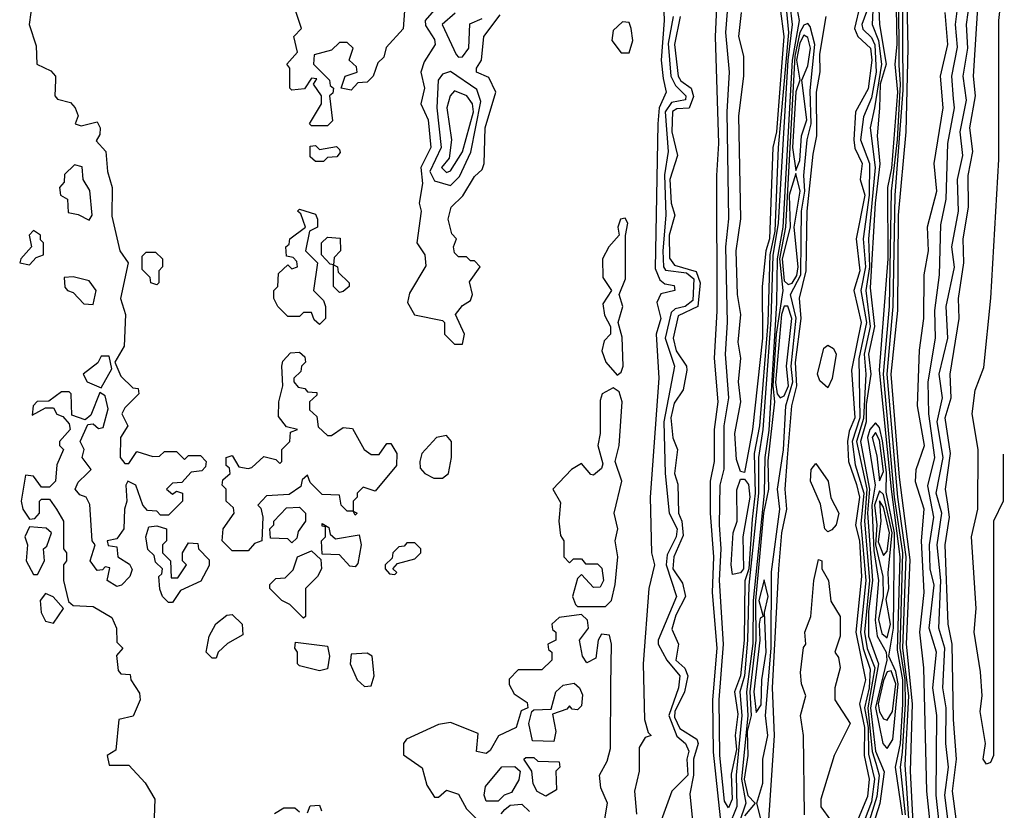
# Model space of a CAD drawing. Extents: x 2889633 to 3052318, y 540750 to 918690.
# Tile 99 of 256: x 3044720 to 3047200, y 625747 to 627737. Entities that reach past the tile are written whole.
import ezdxf

# ---------------------------------------------------------------- set-up
doc = ezdxf.new("R2010")
doc.units = 0

msp = doc.modelspace()

# ---------------------------------------------------------------- linework, layer by layer
at = {"layer": '0CON02XD'}
for points in [[(3046970, 625715), (3046963.2, 625845), (3046968.8, 626015), (3046953.4, 626165), (3046962.6, 626377.4), (3046935.3, 626585), (3046914.7, 626845), (3046931.5, 627005), (3046933.5, 627245), (3046952.5, 627455), (3046957.3, 627665), (3046953.3, 627865), (3046963.2, 628006.8), (3046966.3, 628336.3), (3046963.1, 628485), (3046970, 628855), (3046961.8, 629145), (3046980.4, 629695), (3046971.2, 630205)], [(3046959, 625725), (3046952.9, 625815), (3046950.1, 625860.1), (3046959, 626035), (3046944.5, 626155), (3046952.7, 626385), (3046931.5, 626535), (3046904.8, 626845), (3046919.7, 627015), (3046924.8, 627295), (3046945, 627560), (3046942.8, 627965), (3046960.7, 628375), (3046954.5, 628545), (3046959, 628845), (3046950.7, 629095), (3046961.8, 629455), (3046970.4, 629795), (3046959.1, 630015)], [(3046872.2, 628035), (3046885.3, 627725), (3046902, 627625), (3046887.4, 627575), (3046885.3, 627514.7), (3046879.6, 627445), (3046886, 627374), (3046874, 627275), (3046861.7, 627061.7), (3046873, 626965), (3046857.8, 626895), (3046863.4, 626845), (3046851.5, 626768.5), (3046851.7, 626725), (3046837.2, 626675), (3046860.4, 626555), (3046855.2, 626495), (3046867.6, 626325), (3046857.4, 626247.4), (3046857.8, 626185), (3046883.2, 626115), (3046863, 626005), (3046875.6, 625895.6), (3046896.7, 625843.3), (3046886.3, 625763.7), (3046864.1, 625695)], [(3046943, 625735), (3046926, 625855), (3046938.3, 625915), (3046944.1, 626014.1), (3046944, 626075), (3046930.3, 626149.7), (3046937.3, 626385), (3046915.5, 626555), (3046885.7, 626855), (3046907.3, 627135), (3046906.2, 627315), (3046916.3, 627363.7), (3046931.3, 627555), (3046924.5, 627625), (3046929.6, 627675), (3046924.3, 627995)], [(3046950.7, 625735), (3046938.6, 625855), (3046943.4, 625893.4), (3046951.2, 626015), (3046950.2, 626075), (3046937, 626155), (3046944.1, 626395), (3046923.5, 626535), (3046895.7, 626845), (3046910.6, 627015), (3046915.7, 627305), (3046930.6, 627435), (3046938.4, 627575), (3046935, 627622.5), (3046933.1, 627986.9)], [(3046485, 625727.5), (3046467, 625893), (3046465.4, 626025), (3046476.2, 626155), (3046464.6, 626295), (3046467.9, 626385), (3046460, 626495), (3046460, 626575), (3046470, 626625), (3046469.4, 626705), (3046479.4, 626775), (3046469.4, 626885), (3046476.7, 627003.3), (3046475.6, 627345), (3046481.1, 627425), (3046472.7, 627695), (3046481.4, 627895)], [(3046505, 625753.3), (3046495, 625770), (3046482.9, 625885), (3046481.8, 626025), (3046492.7, 626165), (3046482.5, 626325), (3046486.7, 626405), (3046482.2, 626465), (3046484.3, 626565), (3046494.2, 626605.8), (3046494.4, 626715), (3046505.6, 626785), (3046497.5, 626895), (3046502.9, 626975), (3046498.1, 627165), (3046505.7, 627235.7), (3046501.4, 627505), (3046507.5, 627605), (3046498.6, 627705), (3046511.4, 627875)], [(3047196.4, 626642.9), (3047196.7, 626525), (3047172.5, 626475), (3047172, 625885), (3047165, 625866.7), (3047155, 625862.5), (3047146.7, 625875), (3047152, 625915), (3047138.8, 625995), (3047143.8, 626035), (3047140, 626095), (3047123.8, 626195), (3047128.8, 626255), (3047116.7, 626435), (3047133.3, 626505), (3047133.8, 626655), (3047118.8, 626745), (3047126, 626804), (3047148.3, 626861.7), (3047166.1, 627036.1), (3047186, 627385), (3047186.2, 627735), (3047199.6, 627854)], [(3046872.2, 627835), (3046866.9, 627725), (3046882.5, 627685), (3046890, 627625), (3046873.1, 627515), (3046861.5, 627465), (3046874.1, 627365), (3046857.5, 627185), (3046859.8, 627115), (3046850.8, 627055), (3046862.2, 626965), (3046846.4, 626895), (3046850.9, 626845), (3046845, 626733.3), (3046827.2, 626675), (3046853.1, 626555), (3046847.8, 626475), (3046860, 626325), (3046847.2, 626195), (3046854.4, 626154.4), (3046873.6, 626105), (3046855.9, 626005), (3046866.6, 625895), (3046876, 625865), (3046884.2, 625835), (3046878.4, 625781.6), (3046851.6, 625695)], [(3046340.6, 627805), (3046343.1, 627735), (3046335.4, 627635), (3046340.8, 627589.2), (3046348, 627555), (3046330.5, 627515), (3046327.3, 627475), (3046320.7, 627110.7), (3046332.5, 627082.5), (3046345, 627072.5), (3046368.3, 627068.3), (3046370, 627055), (3046335, 627046.7), (3046324.4, 627025), (3046334.3, 626985), (3046323.1, 626945), (3046330, 626835), (3046307.5, 626535), (3046311.2, 626395), (3046318.8, 626365), (3046304, 626305), (3046290, 626115), (3046293.8, 625975), (3046302.5, 625942.5), (3046310, 625935), (3046295, 625930), (3046280, 625905), (3046280, 625845), (3046268, 625795), (3046273, 625737)], [(3047078.5, 625725), (3047069.5, 625795), (3047079.5, 625875), (3047071.5, 625975), (3047068.2, 626165), (3047058.1, 626215), (3047050.5, 626415), (3047061.5, 626485), (3047057.5, 626517.5), (3047051.4, 626555), (3047064.5, 626645), (3047051.1, 626735), (3047065.5, 626785.5), (3047063.1, 626845), (3047085.6, 626985), (3047084.3, 627035), (3047097.8, 627125), (3047095.7, 627185), (3047109.4, 627265), (3047108.6, 627345), (3047120.6, 627405), (3047113.1, 627465), (3047126.7, 627545), (3047121.9, 627595), (3047134.5, 627795)], [(3044752.5, 627785), (3044744, 627725), (3044761.7, 627671.7), (3044763.3, 627625), (3044798.3, 627608.3), (3044810, 627595), (3044810, 627585), (3044808.8, 627545), (3044815, 627536.7), (3044848.3, 627528.3), (3044860, 627515), (3044867.5, 627495), (3044860, 627475), (3044875, 627470), (3044915, 627480), (3044922.5, 627465), (3044921.7, 627448.3), (3044912.5, 627432.5), (3044936.7, 627405), (3044941.2, 627355), (3044953.3, 627315), (3044952.3, 627242.3), (3044972.5, 627155), (3044993.3, 627125), (3044973.8, 627035), (3044986.7, 626995), (3044983.3, 626915), (3044960, 626875), (3044975, 626840), (3045005, 626810), (3045018.3, 626808.3), (3045020, 626795), (3044985, 626760), (3044977.5, 626745), (3044992.5, 626715), (3044973.8, 626685), (3044973.3, 626635), (3044985, 626620), (3044995, 626620), (3045015, 626650), (3045055, 626637.5), (3045071.7, 626638.3), (3045085, 626650), (3045115, 626650), (3045135, 626630), (3045145, 626640), (3045175, 626640), (3045190, 626625), (3045188.3, 626611.7), (3045178.3, 626601.7), (3045151.7, 626598.3), (3045128.3, 626571.7), (3045105, 626570), (3045090, 626555), (3045105, 626542.5), (3045115, 626550), (3045130, 626545), (3045130, 626525), (3045095, 626490), (3045075, 626490), (3045065, 626500), (3045041.7, 626501.7), (3045030, 626515), (3045012.5, 626565), (3044992.5, 626575), (3044987.5, 626565), (3044990, 626525), (3044983.8, 626505), (3044982.5, 626455), (3044965, 626430), (3044940, 626425), (3044943, 626413), (3044965, 626410), (3044967.5, 626385), (3044996.2, 626366.2), (3045003, 626353), (3044997.5, 626335), (3044976.4, 626313.6), (3044965, 626310), (3044940, 626325), (3044946.7, 626356.7), (3044935, 626360), (3044928.3, 626351.7), (3044915, 626350), (3044897.5, 626375), (3044910, 626415), (3044902.5, 626425), (3044896.4, 626516.4), (3044887.5, 626535), (3044871.2, 626541.2), (3044860, 626555), (3044867, 626573), (3044890, 626595), (3044900, 626605), (3044877.5, 626635), (3044882.5, 626655), (3044872.5, 626675), (3044891.7, 626718.3), (3044905, 626720), (3044918.3, 626708.3), (3044930, 626710), (3044943, 626757), (3044935, 626790), (3044921.7, 626798.3), (3044898.8, 626741.2), (3044885, 626730), (3044851.7, 626741.7), (3044850, 626795), (3044845, 626800), (3044825, 626800), (3044793.3, 626776.7), (3044764.2, 626775.8), (3044754, 626765), (3044751.7, 626741.7), (3044785, 626760), (3044805, 626760), (3044813.6, 626743.6), (3044828.3, 626738.3), (3044845, 626720), (3044847.5, 626705), (3044820, 626675), (3044820, 626665), (3044830, 626655), (3044813.6, 626616.4), (3044810, 626575), (3044795, 626560), (3044775, 626560), (3044755, 626587.5), (3044735, 626590), (3044723.3, 626525), (3044727.5, 626505), (3044745, 626480), (3044758.3, 626481.7), (3044770, 626495), (3044770, 626525), (3044775, 626530), (3044795, 626530), (3044812.5, 626505), (3044830, 626475), (3044830, 626405), (3044837.5, 626395), (3044837.5, 626375), (3044830, 626365), (3044830, 626325), (3044842.5, 626272.5), (3044855, 626262.5), (3044905, 626260), (3044952, 626232), (3044964, 626205), (3044965, 626170), (3044980, 626155), (3044963.6, 626136.4), (3044968.3, 626098.3), (3044975, 626090), (3044998.3, 626088.3), (3045000, 626075), (3045021.7, 626041.7), (3045023.3, 626025), (3045006.1, 625983.9), (3044970, 625975), (3044961.7, 625898.3), (3044940, 625885), (3044945, 625860), (3044995, 625860), (3045036.1, 625816.1), (3045060, 625775), (3045057.5, 625705)], [(3045775.7, 627774.3), (3045741.2, 627735), (3045742.3, 627722.3), (3045765, 627687.5), (3045766.7, 627675), (3045738.8, 627631.2), (3045730, 627605), (3045739.2, 627565), (3045730, 627525), (3045748.6, 627485), (3045755.7, 627415), (3045730, 627365), (3045734.2, 627325), (3045726.2, 627275), (3045731.2, 627255), (3045720, 627175), (3045740, 627145), (3045743, 627117), (3045701.7, 627048.3), (3045696.7, 627025), (3045713.9, 626993.9), (3045785, 626980), (3045790, 626975), (3045790, 626945), (3045815, 626920), (3045835, 626920)], [(3046649.7, 627775), (3046656, 627705), (3046630.5, 627415), (3046621.8, 627205), (3046609, 627145), (3046604.2, 626975), (3046583.3, 626715), (3046570, 626645), (3046572.6, 626545), (3046565, 626480), (3046556, 626355), (3046545.9, 626324.1), (3046544.6, 626175.4), (3046535.3, 626085), (3046520.4, 626045), (3046528.5, 625988.5), (3046521.5, 625935), (3046525, 625900), (3046512.1, 625837.9), (3046514, 625775), (3046505, 625753.3)], [(3046659.6, 627775), (3046665.2, 627725), (3046654.5, 627635), (3046629.8, 627225), (3046616.6, 627143.4), (3046611.5, 626981.5), (3046591.7, 626705), (3046580.7, 626635), (3046581, 626545), (3046556.4, 626313.6), (3046553.1, 626175), (3046545.2, 626085), (3046533.5, 626045), (3046538.5, 625985), (3046524.2, 625835), (3046526.3, 625756.3), (3046505, 625703.8)], [(3046675.2, 627775.2), (3046683.2, 627735), (3046665.1, 627634.9), (3046642.1, 627215), (3046628, 627135), (3046625.9, 627024.1), (3046606.7, 626703.3), (3046596.7, 626635), (3046595.2, 626545), (3046567.5, 626275), (3046566.3, 626166.3), (3046550.7, 626045), (3046553.5, 625985), (3046537.7, 625825), (3046548.4, 625765), (3046531.7, 625715)], [(3046836.5, 627775), (3046822.2, 627715), (3046830.8, 627695), (3046862.5, 627665), (3046866, 627635), (3046857.1, 627562.9), (3046824.5, 627505), (3046820.4, 627435), (3046823.4, 627413.4), (3046841.5, 627375), (3046836.7, 627335), (3046848, 627295), (3046826.4, 627185), (3046836.1, 627105), (3046820.9, 627055), (3046838.8, 626975), (3046814.6, 626855), (3046823.5, 626735), (3046808.6, 626701.4), (3046804.6, 626675), (3046806.9, 626625), (3046827, 626567), (3046835.3, 626535), (3046824.6, 626464.6), (3046834.6, 626425), (3046840, 626335), (3046825.9, 626195), (3046850, 626075), (3046835.3, 626015), (3046847.9, 625955), (3046846.6, 625885), (3046859.6, 625825), (3046855, 625781.2), (3046819.1, 625695)], [(3047035.5, 625715), (3047027.8, 625785), (3047030, 625985), (3047020, 626055), (3047028.6, 626145), (3047010, 626205), (3047023.1, 626313.1), (3047013.3, 626355), (3047011.5, 626415), (3047021.9, 626485), (3047006.8, 626563.2), (3047024.3, 626635), (3047009.4, 626745), (3047008.1, 626825), (3047026.2, 626935), (3047024.3, 627005), (3047036.2, 627095), (3047039.6, 627220.4), (3047052.9, 627285), (3047057.5, 627425), (3047074.2, 627515), (3047072, 627538), (3047067.1, 627595), (3047081.7, 627668.3), (3047076.9, 627725), (3047084.3, 627785.7)], [(3047057.5, 625725), (3047049.5, 625785), (3047058.9, 625855), (3047052.2, 625915), (3047053.3, 626005), (3047044.4, 626055), (3047050, 626155), (3047034.4, 626205), (3047040, 626325), (3047030.5, 626415), (3047042.5, 626495), (3047027.8, 626545), (3047045.4, 626635), (3047030.9, 626725), (3047044.3, 626785), (3047035.7, 626845), (3047057.5, 626935), (3047053.1, 627015), (3047074.2, 627114.2), (3047067.1, 627165), (3047084.3, 627255), (3047081.9, 627335), (3047095.6, 627395), (3047088.1, 627455), (3047104.2, 627534.2), (3047095.7, 627595), (3047107.8, 627665), (3047104.3, 627725), (3047113.1, 627785)], [(3045495, 627470), (3045455, 627470), (3045450, 627475), (3045480, 627525), (3045480, 627545), (3045460, 627575), (3045468.3, 627588.3), (3045455, 627590), (3045437, 627563), (3045405, 627560), (3045400, 627565), (3045400, 627615), (3045392.5, 627625), (3045420, 627655), (3045410, 627695), (3045430, 627715), (3045412.5, 627765)], [(3045689.3, 627759.3), (3045686.1, 627713.9), (3045643, 627667), (3045637, 627643), (3045621.7, 627628.3), (3045610, 627595), (3045595, 627580), (3045571.7, 627578.3), (3045555, 627560), (3045530, 627565), (3045540, 627595), (3045570, 627605), (3045568.3, 627618.3), (3045550, 627635), (3045560, 627665), (3045545, 627680), (3045525, 627680), (3045505, 627660), (3045461.7, 627648.3), (3045460, 627625), (3045500, 627585), (3045501.7, 627571.7), (3045510, 627565), (3045508.3, 627551.7), (3045500, 627545), (3045507.5, 627482.5), (3045495, 627470)], [(3045816.4, 627753.6), (3045784, 627725), (3045819.3, 627649.3), (3045825, 627642.5)], [(3045835, 626920), (3045840, 626945), (3045817.5, 626995), (3045835, 627017.5), (3045855, 627030), (3045860, 627045), (3045853, 627077), (3045880, 627115), (3045865, 627130), (3045855, 627130), (3045845, 627140), (3045825, 627140), (3045815, 627150), (3045812.5, 627165), (3045820, 627185), (3045808.3, 627198.3), (3045798.8, 627235), (3045806.7, 627265), (3045836.1, 627293.9), (3045865, 627342.5), (3045885, 627360), (3045890, 627375), (3045892.5, 627465), (3045918.8, 627555), (3045901.7, 627591.7), (3045870, 627605), (3045870, 627615), (3045883.3, 627635), (3045888.8, 627695), (3045930.4, 627749.6)], [(3046365.4, 627745), (3046353.1, 627676.9), (3046360, 627595), (3046371.6, 627571.6), (3046397.5, 627545), (3046397.1, 627535), (3046361.7, 627528.3), (3046345.4, 627505), (3046352.9, 627405), (3046343.8, 627346.2), (3046347.1, 627245), (3046339.6, 627155), (3046341.4, 627115), (3046346.8, 627106.8), (3046399.4, 627099.4), (3046417.7, 627085), (3046415, 627030), (3046396.2, 627015), (3046370.9, 627009.1), (3046360.4, 626999.6), (3046345.6, 626935.6), (3046369.2, 626865), (3046342.2, 626725), (3046345.6, 626595), (3046355.7, 626495), (3046375.4, 626455), (3046373.3, 626435), (3046350.4, 626389.6), (3046347.9, 626365), (3046374, 626285), (3046327.5, 626175), (3046327.5, 626165), (3046350, 626125), (3046382.9, 626085), (3046379.4, 626055), (3046354.6, 625985), (3046375, 625933.3), (3046396.7, 625915), (3046405.5, 625895.5), (3046400, 625875), (3046402.9, 625835), (3046362, 625795), (3046331.7, 625711.7)], [(3046383.6, 627745), (3046369.2, 627675), (3046378.2, 627595), (3046385, 627583.1), (3046411.1, 627565), (3046416.5, 627543.5), (3046405.9, 627514.1), (3046375, 627512.5), (3046364.1, 627505.9), (3046362.1, 627455), (3046376.7, 627395), (3046357.3, 627335), (3046360.4, 627275), (3046369.5, 627245), (3046355.9, 627195), (3046356.6, 627136.6), (3046368.7, 627118.7), (3046423.5, 627103.5), (3046433.3, 627075), (3046427.5, 627015), (3046378.3, 626991.7), (3046365.4, 626935), (3046373.1, 626903.1), (3046399.4, 626865), (3046400, 626855), (3046390.8, 626805), (3046368.3, 626771.7), (3046360, 626735), (3046364.5, 626684.5), (3046376.2, 626655), (3046368.9, 626595), (3046377.8, 626567.8), (3046379.1, 626495), (3046387.7, 626475), (3046391.2, 626438.8), (3046367.5, 626385), (3046364.6, 626355), (3046388.8, 626318.8), (3046397.1, 626285), (3046372.1, 626237.9), (3046362.7, 626202.7), (3046379.5, 626165), (3046372.1, 626125), (3046395, 626104.3), (3046402.9, 626085), (3046394.6, 626045), (3046369.6, 625995), (3046368.8, 625981.2), (3046382.9, 625952.9), (3046425.4, 625925.4), (3046428.5, 625915), (3046416.7, 625875), (3046417, 625835), (3046408, 625788), (3046416.5, 625695)], [(3046545, 626597.5), (3046535, 626600), (3046525, 626630), (3046520.8, 626695), (3046536.2, 626775), (3046530, 626825), (3046536.2, 626885), (3046529.2, 626925), (3046536, 626995), (3046527.5, 627045), (3046524.4, 627155), (3046536.1, 627236.1), (3046530.8, 627495), (3046544, 627595), (3046544, 627645), (3046530.8, 627695), (3046538, 627755)], [(3046635.4, 627765), (3046644.5, 627695), (3046625.8, 627455), (3046616.4, 627415), (3046608.2, 627185), (3046599.2, 627155), (3046589.5, 627065), (3046590.4, 626935), (3046565.5, 626705), (3046545, 626597.5)], [(3046604.5, 625684.5), (3046620.5, 625935), (3046615.5, 626055), (3046631.5, 626355), (3046639.5, 626445), (3046652.2, 626505), (3046648.1, 626555), (3046654, 626634), (3046664.6, 626765), (3046677.5, 626815), (3046673.7, 626873.7), (3046687.9, 626985), (3046683.6, 627036.4), (3046700.4, 627105), (3046702.9, 627255), (3046718.6, 627398.6), (3046727.5, 627445), (3046726.9, 627555), (3046736.1, 627606.1), (3046735, 627650), (3046751.2, 627745)], [(3046852.7, 627757.3), (3046840.9, 627725), (3046843.3, 627713.3), (3046865, 627691.9), (3046873.7, 627673.7), (3046877, 627605), (3046865, 627540), (3046845, 627492.5), (3046837.8, 627435), (3046860.4, 627375), (3046859.5, 627295), (3046844.6, 627185), (3046849.7, 627115), (3046838.2, 627055), (3046852.3, 626975), (3046833.1, 626883.1), (3046836.1, 626735), (3046816.4, 626675), (3046823.7, 626616.3), (3046845.5, 626545.5), (3046838, 626468), (3046851.2, 626325), (3046837.2, 626195), (3046843.8, 626153.8), (3046861.8, 626101.8), (3046859.1, 626055), (3046847.4, 626005), (3046856.7, 625955), (3046857.9, 625887.9), (3046872.9, 625825), (3046865, 625768), (3046837.1, 625695)], [(3047013.3, 625715), (3047004.5, 625795), (3046996.9, 626105), (3046986.7, 626195), (3046998.1, 626295), (3046991.5, 626425), (3046997.8, 626505), (3046976.1, 626573.9), (3046978, 626605), (3046998.5, 626665), (3046981.4, 626765), (3046985.7, 626905), (3046996.9, 626985), (3046997.5, 627095), (3047008.6, 627155), (3047005.9, 627215.9), (3047029.4, 627305), (3047022.9, 627375), (3047045.6, 627515), (3047038.6, 627595), (3047057.8, 627675), (3047050.6, 627755)], [(3045825, 627642.5), (3045835, 627643.8), (3045850.8, 627665), (3045853.3, 627726.7), (3045885, 627740)], [(3046255, 627653.3), (3046264, 627685), (3046260, 627715), (3046255, 627730), (3046238.3, 627731.7), (3046215, 627710), (3046211.2, 627685), (3046235, 627653.3), (3046255, 627653.3)], [(3046588.9, 625715), (3046576.2, 625765), (3046591.8, 625815), (3046591.2, 625875), (3046604.1, 625935), (3046598.5, 625985), (3046612.1, 626155), (3046613.3, 626346.7), (3046634.7, 626505), (3046628.5, 626555), (3046643.9, 626653.9), (3046649.2, 626765), (3046667.2, 626825), (3046662.6, 626865), (3046675.3, 626985.3), (3046661.4, 627045), (3046687.2, 627095), (3046688.2, 627181.8), (3046689.2, 627255), (3046697.2, 627305), (3046694.6, 627345), (3046702.9, 627435), (3046712.9, 627475), (3046710.8, 627559.2), (3046722.3, 627675), (3046710.3, 627720.3), (3046705, 627727.5), (3046695, 627722.9), (3046684.4, 627705), (3046671.7, 627645), (3046649, 627215), (3046633.7, 627135), (3046642.1, 627055), (3046624.9, 626945), (3046617.1, 626815), (3046620.8, 626775), (3046603.8, 626626.2), (3046605.6, 626555), (3046593.6, 626495), (3046573.4, 626275), (3046573.8, 626175), (3046558.5, 626045), (3046562.1, 625985), (3046552.2, 625945), (3046553.7, 625885), (3046544.2, 625825), (3046553.7, 625783.7), (3046572.5, 625765), (3046545, 625732.9)], [(3046675, 627357.5), (3046685, 627382.5), (3046688.8, 627445), (3046702.3, 627485), (3046690, 627585), (3046705, 627621.2), (3046711.4, 627665), (3046705, 627692.5), (3046695, 627698.1), (3046685, 627679.2), (3046676.2, 627635), (3046684.6, 627585), (3046674.2, 627555.8), (3046666.2, 627415), (3046675, 627357.5)], [(3045805, 627320), (3045827.8, 627342.2), (3045856.2, 627403.8), (3045881.4, 627531.4), (3045871.2, 627561.2), (3045805, 627606.7), (3045785, 627600), (3045773.8, 627585), (3045770.8, 627515), (3045781.1, 627415), (3045753.3, 627355), (3045765, 627331.2), (3045805, 627320)], [(3045795, 627352.5), (3045805, 627356.7), (3045835.4, 627404.6), (3045862.7, 627505), (3045860, 627525), (3045845.8, 627545), (3045815, 627558), (3045804.5, 627545.5), (3045795.5, 627515), (3045807.1, 627435), (3045801.7, 627388.3), (3045782.5, 627365), (3045795, 627352.5)], [(3045485, 627380), (3045465, 627380), (3045451.7, 627391.7), (3045451.7, 627418.3), (3045465, 627420), (3045475, 627410), (3045517.5, 627417.5), (3045525, 627410), (3045527, 627403), (3045518.3, 627391.7), (3045495, 627390), (3045485, 627380)], [(3044895, 627232.5), (3044902.5, 627245), (3044897, 627307), (3044880, 627335), (3044877, 627367), (3044858.3, 627371.7), (3044833, 627347), (3044831.7, 627328.3), (3044820, 627315), (3044822.5, 627295), (3044840, 627285), (3044841.7, 627251.7), (3044867, 627247), (3044895, 627232.5)], [(3046655, 627070.4), (3046665, 627073.8), (3046677.2, 627092.8), (3046680.4, 627115), (3046670.8, 627215), (3046685.8, 627305), (3046675, 627350), (3046658, 627295), (3046660.6, 627215), (3046640.4, 627135), (3046645, 627079.4), (3046655, 627070.4)], [(3045475, 626970), (3045461.7, 626981.7), (3045455, 627000), (3045435, 627000), (3045425, 626990), (3045395, 626990), (3045370, 627015), (3045360, 627035), (3045360, 627055), (3045370, 627065), (3045371.7, 627098.3), (3045395, 627120), (3045405, 627110), (3045420, 627115), (3045418.3, 627128.3), (3045408.3, 627138.3), (3045391.7, 627141.7), (3045390, 627165), (3045398.3, 627171.7), (3045400, 627185), (3045440, 627215), (3045428.3, 627248.3), (3045420, 627255), (3045425, 627260), (3045465, 627247.5), (3045470, 627235), (3045470, 627215), (3045450, 627205), (3045440, 627155), (3045470, 627125), (3045460, 627055), (3045485, 627030), (3045490, 627015), (3045490, 626985), (3045475, 626970)], [(3046225, 626842.5), (3046235, 626850), (3046240, 626865), (3046237.5, 626937.5), (3046227.5, 626975), (3046238.8, 627015), (3046230, 627045), (3046245.8, 627085), (3046245.9, 627194.1), (3046251.2, 627225), (3046245, 627237.5), (3046233.3, 627235), (3046226.2, 627215), (3046230, 627195), (3046203.3, 627165), (3046187.5, 627135), (3046188.3, 627088.3), (3046210, 627055), (3046188.3, 627021.7), (3046193, 626993), (3046207.5, 626965), (3046207.5, 626945), (3046191.7, 626928.3), (3046186.4, 626903.6), (3046196.2, 626875), (3046225, 626842.5)], [(3044745, 627120), (3044761.7, 627138.3), (3044780, 627145), (3044780, 627175), (3044772.5, 627182.5), (3044772.5, 627195), (3044755, 627206.2), (3044743.8, 627195), (3044750, 627165), (3044722.5, 627135), (3044720, 627125), (3044745, 627120)], [(3045525, 627050), (3045510, 627065), (3045510, 627120), (3045501.7, 627121.7), (3045480, 627145), (3045480, 627175), (3045495, 627190), (3045527, 627187), (3045527.5, 627155), (3045511.7, 627138.3), (3045510, 627120), (3045520, 627115), (3045521.7, 627101.7), (3045550, 627075), (3045550, 627065), (3045535, 627052.5), (3045525, 627050)], [(3045065, 627070), (3045050, 627075), (3045048.3, 627088.3), (3045028.3, 627108.3), (3045028.3, 627141.7), (3045038.3, 627151.7), (3045061.7, 627151.7), (3045080, 627135), (3045080, 627115), (3045070, 627105), (3045070, 627075), (3045065, 627070)], [(3044905, 627020), (3044912.5, 627055), (3044895, 627080), (3044855, 627090), (3044831.7, 627088.3), (3044833.6, 627063.6), (3044840, 627055), (3044855, 627050), (3044881.7, 627021.7), (3044905, 627020)], [(3046635, 626785.5), (3046645, 626790), (3046656.2, 626815), (3046651.1, 626865), (3046664.6, 626985), (3046654.1, 627015.9), (3046645, 627016), (3046638.6, 626995), (3046623.8, 626823.8), (3046627.3, 626795), (3046635, 626785.5)], [(3046755, 626810), (3046735, 626827.5), (3046728.8, 626845), (3046745, 626910), (3046755, 626917.5), (3046769.3, 626909.3), (3046776.2, 626895), (3046766.1, 626833.9), (3046755, 626810)], [(3044925, 626810), (3044951.7, 626858.3), (3044945, 626890), (3044925, 626890), (3044916.4, 626873.6), (3044880, 626845), (3044890, 626825), (3044925, 626810)], [(3045295, 626400), (3045255, 626400), (3045230, 626425), (3045232.5, 626455), (3045260, 626495), (3045258.3, 626508.3), (3045240, 626525), (3045240, 626555), (3045230, 626565), (3045231.7, 626578.3), (3045250, 626595), (3045248.3, 626608.3), (3045240, 626615), (3045240, 626635), (3045255, 626640), (3045271.7, 626611.7), (3045295, 626607.5), (3045305, 626610), (3045335, 626637.5), (3045365, 626630), (3045375, 626620), (3045380, 626625), (3045380, 626655), (3045400, 626675), (3045401.7, 626698.3), (3045420, 626705), (3045391.7, 626711.7), (3045371.7, 626738.3), (3045372.5, 626775), (3045382.5, 626815), (3045380, 626865), (3045383, 626877), (3045401.7, 626898.3), (3045425, 626900), (3045438.3, 626888.3), (3045440, 626875), (3045430, 626865), (3045428.3, 626851.7), (3045410, 626835), (3045410, 626825), (3045421.7, 626811.7), (3045438.3, 626808.3), (3045445, 626800), (3045468.3, 626798.3), (3045468.3, 626791.7), (3045450, 626775), (3045450, 626755), (3045468.3, 626738.3), (3045471.7, 626711.7), (3045495, 626690), (3045505, 626690), (3045535, 626710), (3045558.3, 626708.3), (3045587.5, 626655), (3045605, 626642.5), (3045625, 626642.5), (3045645, 626670), (3045655, 626670), (3045670, 626645), (3045668.8, 626615), (3045615, 626550), (3045585, 626560), (3045570, 626545), (3045570, 626535), (3045560, 626525), (3045560, 626500), (3045570, 626495), (3045565, 626490), (3045560, 626500), (3045545, 626500), (3045530, 626515), (3045525, 626540), (3045481.7, 626541.7), (3045451.7, 626571.7), (3045445, 626590), (3045431.7, 626578.3), (3045428.3, 626561.7), (3045398.3, 626541.7), (3045341.7, 626538.3), (3045320, 626515), (3045327.5, 626507.5), (3045332.5, 626485), (3045330, 626425), (3045311.7, 626418.3), (3045295, 626400)], [(3046195, 626260), (3046210, 626275), (3046220, 626315), (3046226, 626385), (3046220, 626425), (3046226, 626455), (3046216.7, 626495), (3046236.7, 626575), (3046220, 626625), (3046230, 626665), (3046236.9, 626775), (3046230, 626800), (3046215, 626810), (3046186.7, 626795), (3046182, 626778), (3046182, 626695), (3046176.2, 626665), (3046188.8, 626618.8), (3046185, 626607.5), (3046165, 626590), (3046158.3, 626591.7), (3046135, 626620), (3046110, 626605), (3046062.5, 626555), (3046081.7, 626521.7), (3046077.5, 626475), (3046081.7, 626438.3), (3046090, 626425), (3046090, 626385), (3046105, 626370), (3046115, 626380), (3046135, 626380), (3046145, 626367.5), (3046175, 626367.5), (3046186.4, 626356.4), (3046190, 626325), (3046181.7, 626308.3), (3046165, 626307.5), (3046135, 626340), (3046125, 626330), (3046112.5, 626285), (3046120, 626265), (3046125, 626260), (3046195, 626260)], [(3046905, 625902.5), (3046919.2, 625925), (3046932.6, 626065), (3046926.4, 626096.4), (3046908.8, 626135), (3046920.5, 626205), (3046923, 626445), (3046902.2, 626547.8), (3046903.1, 626596.9), (3046892.9, 626677.1), (3046885, 626710.6), (3046875, 626721.9), (3046861.2, 626705), (3046855.3, 626685), (3046874.5, 626565), (3046866.4, 626515), (3046870.8, 626400.8), (3046882.7, 626325), (3046874, 626225), (3046879.1, 626185), (3046902.2, 626145), (3046904, 626125), (3046875.5, 626005.5), (3046894, 625915), (3046902, 625905), (3046905, 625902.5)], [(3045785, 626582.5), (3045800, 626595), (3045807.5, 626635), (3045807.5, 626675), (3045795, 626690), (3045770, 626685), (3045732.5, 626645), (3045727.5, 626625), (3045728.3, 626608.3), (3045740, 626595), (3045763, 626583), (3045785, 626582.5)], [(3046885, 626576.2), (3046895, 626600), (3046885, 626678.8), (3046875, 626698.1), (3046866.7, 626685), (3046878.8, 626638.8), (3046885, 626576.2)], [(3046755, 626447.5), (3046747.5, 626455), (3046737, 626517), (3046711.2, 626575), (3046713.3, 626605), (3046725, 626620), (3046756.2, 626575), (3046763, 626533), (3046783.3, 626495), (3046776.2, 626465), (3046765, 626452.5), (3046755, 626447.5)], [(3046515, 626340), (3046511.4, 626365), (3046516.7, 626445), (3046526.7, 626475), (3046526.4, 626553.6), (3046535, 626580), (3046545, 626580), (3046555, 626566.7), (3046558.9, 626535), (3046541.2, 626435), (3046542.9, 626355), (3046535, 626344.2), (3046515, 626340)], [(3046905, 626180.8), (3046912.9, 626215), (3046902.5, 626277.5), (3046909.1, 626305), (3046906.8, 626345), (3046917.6, 626445), (3046895, 626541.4), (3046885, 626550.8), (3046872.4, 626515), (3046878.7, 626465), (3046875.5, 626415), (3046893.4, 626335), (3046894.5, 626285), (3046883.2, 626226.8), (3046891.4, 626191.4), (3046905, 626180.8)], [(3045405, 626420), (3045395, 626430), (3045351.7, 626431.7), (3045350, 626455), (3045360, 626465), (3045360, 626475), (3045391.7, 626508.3), (3045425, 626510), (3045440, 626495), (3045440, 626475), (3045421.7, 626448.3), (3045418.3, 626431.7), (3045405, 626420)], [(3046895, 626388), (3046905, 626398.8), (3046910.8, 626445), (3046895, 626510), (3046885, 626525.6), (3046888.5, 626475), (3046882.3, 626422.3), (3046895, 626388)], [(3044765, 626340), (3044782.5, 626375), (3044780, 626405), (3044788.3, 626411.7), (3044800, 626445), (3044787, 626457), (3044745, 626460), (3044733.3, 626435), (3044740, 626415), (3044736.7, 626375), (3044755, 626340), (3044765, 626340)], [(3045105, 626270), (3045095, 626270), (3045080, 626285), (3045073, 626303), (3045070, 626335), (3045078.3, 626341.7), (3045080, 626355), (3045061.7, 626371.7), (3045058.3, 626388.3), (3045043, 626403), (3045037.5, 626435), (3045045, 626460), (3045065, 626462.5), (3045090, 626455), (3045090, 626425), (3045080, 626415), (3045080, 626395), (3045100, 626375), (3045101.7, 626331.7), (3045118.3, 626331.7), (3045140, 626365), (3045130, 626375), (3045130, 626395), (3045145, 626420), (3045168.3, 626418.3), (3045170, 626405), (3045197, 626377), (3045197, 626363), (3045176.4, 626323.6), (3045125, 626300), (3045105, 626270)], [(3045565, 626360), (3045551.7, 626361.7), (3045525, 626390), (3045481.7, 626391.7), (3045480, 626425), (3045490, 626435), (3045490, 626460), (3045481.7, 626461.7), (3045481.7, 626468.3), (3045498.3, 626458.3), (3045501.7, 626441.7), (3045515, 626430), (3045575, 626440), (3045580, 626415), (3045571.7, 626368.3), (3045565, 626360)], [(3045665, 626340), (3045670, 626345), (3045660, 626355), (3045671.7, 626368.3), (3045715, 626380), (3045730, 626395), (3045730, 626405), (3045715, 626420), (3045695, 626420), (3045688.3, 626411.7), (3045675, 626410), (3045660, 626395), (3045658.3, 626381.7), (3045640, 626365), (3045640, 626355), (3045651.7, 626341.7), (3045665, 626340)], [(3045435, 626230), (3045400, 626265), (3045380, 626275), (3045350, 626305), (3045350, 626315), (3045365, 626330), (3045388.3, 626331.7), (3045408.3, 626351.7), (3045420, 626385), (3045455, 626400), (3045478.3, 626378.3), (3045480, 626355), (3045470, 626335), (3045440, 626305), (3045440, 626235), (3045435, 626230)], [(3046696.7, 625735), (3046693.8, 625935), (3046686.2, 625985), (3046700, 626035), (3046688.8, 626065), (3046686.4, 626093.6), (3046693.6, 626156.4), (3046700, 626165), (3046697.5, 626195), (3046712.5, 626235), (3046720, 626325), (3046731.7, 626378.3), (3046740, 626375), (3046740, 626355), (3046756.7, 626325), (3046763, 626273), (3046786, 626235), (3046786, 626185), (3046772.5, 626145), (3046781.7, 626131.7), (3046786.2, 626105), (3046772.5, 626055), (3046772.5, 626025), (3046811.2, 625965), (3046770.8, 625885), (3046737.5, 625775), (3046737.5, 625755), (3046761.7, 625721.7)], [(3046575, 625993.3), (3046587.6, 626012.4), (3046589.1, 626075), (3046600.3, 626145), (3046595.4, 626244.6), (3046604.6, 626284.6), (3046595, 626326.7), (3046581.3, 626275), (3046592.5, 626235), (3046585, 626230), (3046582.5, 626215), (3046584.2, 626175), (3046568.8, 626045), (3046575, 625993.3)], [(3044805, 626217.5), (3044830, 626255), (3044803.9, 626283.9), (3044785, 626292.5), (3044771.2, 626275), (3044774, 626245), (3044785, 626222.5), (3044805, 626217.5)], [(3045215, 626130), (3045205, 626130), (3045190, 626145), (3045197.5, 626185), (3045213.6, 626216.4), (3045241.7, 626238.3), (3045255, 626240), (3045280, 626215), (3045281.7, 626188.3), (3045243.6, 626166.4), (3045220, 626145), (3045215, 626130)], [(3046193.3, 625725), (3046200, 625765), (3046183.6, 625803.6), (3046180, 625835), (3046199.6, 625870.4), (3046207.7, 625902.3), (3046208.3, 626061.7), (3046210, 626165), (3046205, 626187.5), (3046185, 626190), (3046176.7, 626175), (3046170.7, 626129.3), (3046148.3, 626118.3), (3046137.5, 626135), (3046130, 626175), (3046152.5, 626205), (3046150, 626225), (3046135, 626240), (3046078.3, 626231.7), (3046060, 626215), (3046061.7, 626201.7), (3046070, 626195), (3046070, 626175), (3046050, 626165), (3046051.7, 626151.7), (3046060, 626145), (3046060, 626125), (3046035, 626100), (3045975, 626100), (3045953, 626077), (3045953, 626063), (3045965, 626040), (3045998.3, 626018.3), (3046000, 626005), (3045983, 625997), (3045970, 625955), (3045926.2, 625933.8), (3045905, 625897.5), (3045895, 625890), (3045870, 625895), (3045875, 625940), (3045805, 625967.5), (3045775, 625962.5), (3045694, 625926), (3045686.7, 625915), (3045686.7, 625886.7), (3045733.6, 625853.6), (3045745, 625810), (3045765, 625780), (3045775, 625780), (3045795, 625797.5), (3045825, 625787.5), (3045845, 625750), (3045883, 625713)], [(3045475, 626097.5), (3045425, 626110), (3045420, 626115), (3045420, 626145), (3045412.5, 626155), (3045415, 626170), (3045495, 626160), (3045500, 626135), (3045495, 626102.5), (3045475, 626097.5)], [(3045588.3, 626058.3), (3045605, 626060), (3045612.5, 626085), (3045607.5, 626135), (3045595, 626142.5), (3045555, 626140), (3045552.5, 626115), (3045570, 626075), (3045588.3, 626058.3)], [(3046905, 625973.8), (3046917.8, 625995), (3046926.1, 626065), (3046915, 626097.8), (3046905, 626095.5), (3046895, 626073.1), (3046881.9, 626015), (3046885, 625994.4), (3046895, 625977.1), (3046905, 625973.8)], [(3046065, 625920), (3046011.7, 625921.7), (3046002.5, 625965), (3046010, 625995), (3046015, 626000), (3046058.3, 626001.7), (3046070, 626045), (3046088.3, 626061.7), (3046116.7, 626066.7), (3046130, 626055), (3046137, 626037), (3046135, 626010), (3046125, 626000), (3046111.7, 626001.7), (3046105, 626010), (3046098.3, 626001.7), (3046061.7, 625988.3), (3046070, 625945), (3046065, 625920)], [(3046045, 625782.5), (3046023.6, 625793.6), (3046013, 625813), (3046010, 625845), (3045990, 625875), (3045995, 625880), (3046015, 625880), (3046025, 625870), (3046078.3, 625868.3), (3046080, 625855), (3046070, 625845), (3046071.7, 625798.3), (3046045, 625782.5)], [(3045925, 625770), (3045895, 625770), (3045890, 625785), (3045893, 625807), (3045933.9, 625856.1), (3045967, 625857), (3045980, 625845), (3045977, 625823), (3045958.3, 625791.7), (3045940, 625785), (3045925, 625770)], [(3045932.5, 625737.5), (3045941.7, 625748.3), (3045955, 625760), (3045985, 625762.5), (3046003.6, 625743.6)], [(3045361.7, 625738.3), (3045385, 625753.3), (3045413, 625753), (3045425, 625742.5)], [(3045445, 625740), (3045451.7, 625758.3), (3045475, 625760), (3045480, 625745)]]:
    msp.add_lwpolyline(points, dxfattribs=at)

doc.saveas('drawing.dxf')
